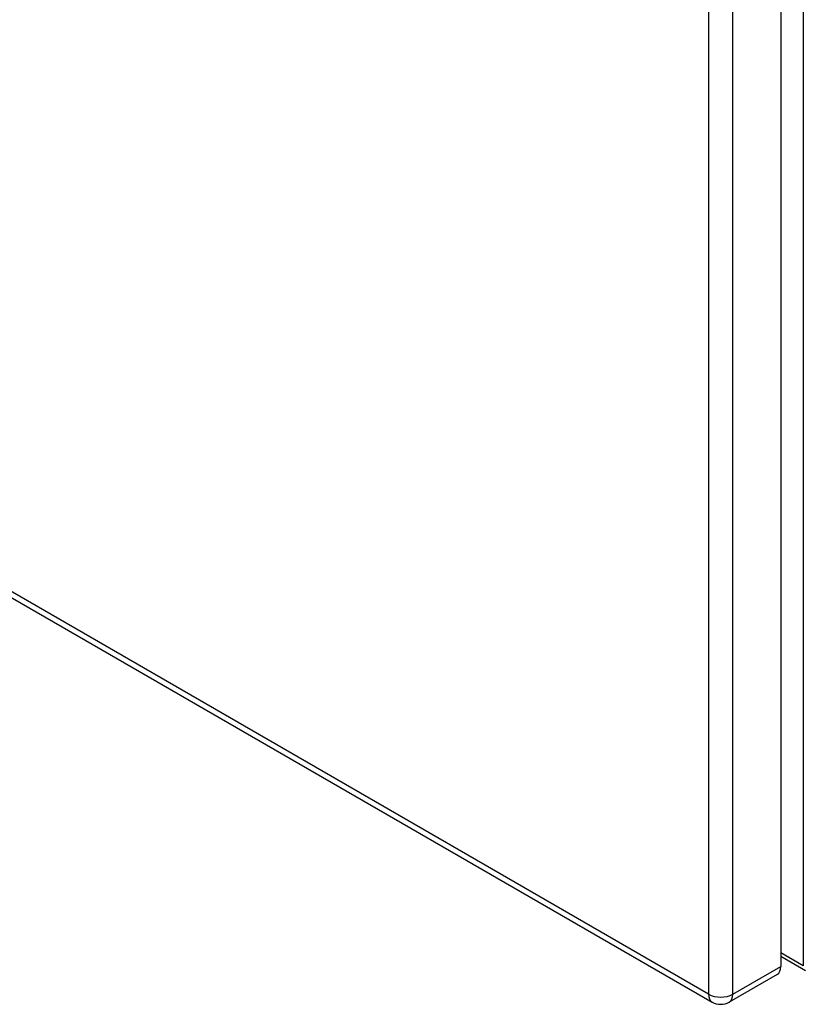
# Model space of a CAD drawing. Header units: inches. Extents: x 209.8 to 247.2, y 70.2 to 125.9.
# Tile 2 of 7: x 228.5 to 235.9, y 70.2 to 79.5. Entities that reach past the tile are written whole.
import ezdxf

# ---------------------------------------------------------------- set-up
doc = ezdxf.new("R2010")
doc.units = ezdxf.units.IN
doc.header["$MEASUREMENT"] = 0
doc.layers.add('Visible Edges(ANSI)', color=7, linetype='Continuous', lineweight=25)
doc.layers.add('Visible Tangent Edges(ANSI)', color=7, linetype='Continuous', lineweight=25)

msp = doc.modelspace()

# ---------------------------------------------------------------- linework, layer by layer
at = {"layer": 'Visible Edges(ANSI)'}
for p, q in [((235.6508, 104.4707), (235.6508, 70.6016)), ((209.8344, 84.799), (235.0046, 70.267)), ((235.6508, 70.6979), (235.884, 70.5633)), ((235.6174, 70.5279), (235.1656, 70.267))]:
    msp.add_line(p, q, dxfattribs=at)
msp.add_arc((235.0851, 70.4065), 0.161, 240, 300, dxfattribs=at)
msp.add_ellipse((235.5369, 70.6673), major_axis=(0.0805, -0.1394), ratio=0.57735, start_param=0, end_param=0.785398, dxfattribs=at)
at = {"layer": 'Visible Tangent Edges(ANSI)'}
for p, q in [((235.8635, 104.7398), (235.8635, 70.6086)), ((234.9713, 104.2098), (234.9713, 70.3407)), ((235.199, 70.3407), (235.199, 104.2098)), ((234.9713, 70.3407), (209.8011, 84.8727)), ((235.8635, 70.6086), (235.6508, 70.7314)), ((235.199, 70.3407), (235.6508, 70.6016))]:
    msp.add_line(p, q, dxfattribs=at)
for major_axis, start_param, end_param in [((-0.0805, -0.1394), 5.497787, 6.283185), ((0.161, 0), 3.926991, 5.497787), ((0.0805, -0.1394), 0, 0.785398)]:
    msp.add_ellipse((235.0851, 70.4065), major_axis=major_axis, ratio=0.57735, start_param=start_param, end_param=end_param, dxfattribs=at)

doc.saveas('drawing.dxf')
